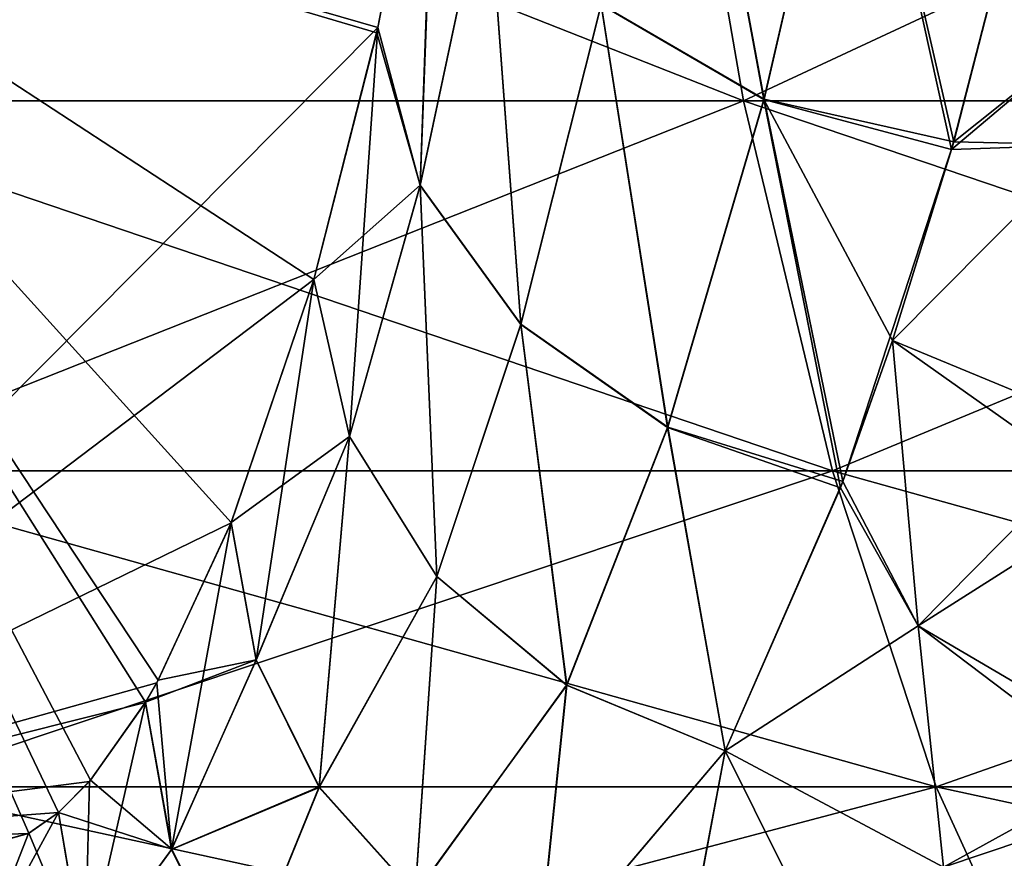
# Model space of a CAD drawing. Header units: millimetres. Extents: x -39 to 39, y -2 to 145.
# Tile 193 of 256: x 3.179 to 4.113, y -1.509 to -0.713. Entities that reach past the tile are written whole.
import ezdxf

# ---------------------------------------------------------------- set-up
doc = ezdxf.new("R2010")
doc.units = ezdxf.units.MM
doc.header["$LTSCALE"] = 65.185185
for name, color, linetype in [('247', 7, 'CONTINUOUS'), ('259', 7, 'CONTINUOUS'), ('272', 7, 'CONTINUOUS'), ('340', 7, 'CONTINUOUS'), ('473', 7, 'CONTINUOUS'), ('571', 7, 'CONTINUOUS'), ('664', 7, 'CONTINUOUS'), ('665', 7, 'CONTINUOUS'), ('702', 7, 'CONTINUOUS'), ('812', 7, 'CONTINUOUS'), ('813', 7, 'CONTINUOUS')]:
    doc.layers.add(name, color=color, linetype=linetype)

msp = doc.modelspace()

# ---------------------------------------------------------------- linework, layer by layer
at = {"layer": '247', "linetype": 'Continuous'}
msp.add_3dface([(3.95918, -1.63044, 34.05078), (3.84794, -1.4065, 34.56672), (3.79963, -1.6633, 33.87254), (3.95918, -1.63044, 34.05078)], dxfattribs=at)
at = {"layer": '259', "linetype": 'Continuous'}
msp.add_3dface([(3.84794, -1.4065, -34.56672), (3.95918, -1.63045, -34.05076), (3.80138, -1.65568, -33.89656), (3.84794, -1.4065, -34.56672)], dxfattribs=at)
at = {"layer": '272', "linetype": 'Continuous'}
for points in [[(4.18345, -0.73422, 35.74208), (4.16263, -0.44692, 36.08874), (4.06262, -0.83624, 35.61116), (4.18345, -0.73422, 35.74208)], [(4.19097, -0.83164, 35.61166), (4.18345, -0.73422, 35.74208), (4.06262, -0.83624, 35.61116), (4.19097, -0.83164, 35.61166)], [(4.21358, -1.10302, 35.20455), (4.19097, -0.83164, 35.61166), (4.00656, -1.01732, 35.3404), (4.21358, -1.10302, 35.20455)], [(4.00656, -1.01732, 35.3404), (4.19097, -0.83164, 35.61166), (4.06262, -0.83624, 35.61116), (4.00656, -1.01732, 35.3404)], [(4.03104, -1.28807, 34.87505), (4.00656, -1.01732, 35.3404), (3.95722, -1.157, 35.10076), (4.03104, -1.28807, 34.87505)], [(4.03104, -1.28807, 34.87505), (4.21358, -1.10302, 35.20455), (4.00656, -1.01732, 35.3404), (4.03104, -1.28807, 34.87505)], [(4.21954, -1.16824, 35.09508), (4.21358, -1.10302, 35.20455), (4.03104, -1.28807, 34.87505), (4.21954, -1.16824, 35.09508)], [(3.84794, -1.4065, 34.56672), (4.03104, -1.28807, 34.87505), (3.95722, -1.157, 35.10076), (3.84794, -1.4065, 34.56672)], [(4.24364, -1.41285, 34.62959), (4.21954, -1.16824, 35.09508), (4.03104, -1.28807, 34.87505), (4.24364, -1.41285, 34.62959)], [(3.84794, -1.4065, 34.56672), (4.05499, -1.51704, 34.38692), (4.03104, -1.28807, 34.87505), (3.84794, -1.4065, 34.56672)], [(4.05499, -1.51704, 34.38692), (4.24364, -1.41285, 34.62959), (4.03104, -1.28807, 34.87505), (4.05499, -1.51704, 34.38692)], [(3.84794, -1.4065, 34.56672), (3.95918, -1.63044, 34.05078), (4.05499, -1.51704, 34.38692), (3.84794, -1.4065, 34.56672)], [(4.2477, -1.45223, 34.54446), (4.24364, -1.41285, 34.62959), (4.05499, -1.51704, 34.38692), (4.2477, -1.45223, 34.54446)], [(4.27106, -1.65975, 34.02476), (4.2477, -1.45223, 34.54446), (4.05499, -1.51704, 34.38692), (4.27106, -1.65975, 34.02476)]]:
    msp.add_3dface(points, dxfattribs=at)
at = {"layer": '340', "linetype": 'Continuous'}
for points in [[(4.16263, -0.44692, -36.08874), (4.18345, -0.73422, -35.74208), (4.06481, -0.82866, -35.6217), (4.16263, -0.44692, -36.08874)], [(4.18345, -0.73422, -35.74208), (4.19097, -0.83165, -35.61164), (4.06481, -0.82866, -35.6217), (4.18345, -0.73422, -35.74208)], [(4.19097, -0.83165, -35.61164), (4.00656, -1.01732, -35.3404), (4.06481, -0.82866, -35.6217), (4.19097, -0.83165, -35.61164)], [(4.19097, -0.83165, -35.61164), (4.21358, -1.10302, -35.20455), (4.00656, -1.01732, -35.3404), (4.19097, -0.83165, -35.61164)], [(4.00656, -1.01732, -35.3404), (4.03104, -1.28807, -34.87505), (3.95945, -1.15108, -35.11159), (4.00656, -1.01732, -35.3404)], [(4.21358, -1.10302, -35.20455), (4.21955, -1.16827, -35.09504), (4.00656, -1.01732, -35.3404), (4.21358, -1.10302, -35.20455)], [(4.21955, -1.16827, -35.09504), (4.03104, -1.28807, -34.87505), (4.00656, -1.01732, -35.3404), (4.21955, -1.16827, -35.09504)], [(4.03104, -1.28807, -34.87505), (3.84794, -1.4065, -34.56672), (3.95945, -1.15108, -35.11159), (4.03104, -1.28807, -34.87505)], [(4.21955, -1.16827, -35.09504), (4.24364, -1.41285, -34.62958), (4.03104, -1.28807, -34.87505), (4.21955, -1.16827, -35.09504)], [(4.05499, -1.51704, -34.38692), (3.84794, -1.4065, -34.56672), (4.03104, -1.28807, -34.87505), (4.05499, -1.51704, -34.38692)], [(4.24364, -1.41285, -34.62958), (4.2477, -1.45225, -34.54441), (4.03104, -1.28807, -34.87505), (4.24364, -1.41285, -34.62958)], [(4.2477, -1.45225, -34.54441), (4.05499, -1.51704, -34.38692), (4.03104, -1.28807, -34.87505), (4.2477, -1.45225, -34.54441)], [(3.95918, -1.63045, -34.05076), (3.84794, -1.4065, -34.56672), (4.05499, -1.51704, -34.38692), (3.95918, -1.63045, -34.05076)], [(4.2477, -1.45225, -34.54441), (4.27106, -1.65975, -34.02476), (4.05499, -1.51704, -34.38692), (4.2477, -1.45225, -34.54441)]]:
    msp.add_3dface(points, dxfattribs=at)
at = {"layer": '473', "linetype": 'Continuous'}
for points in [[(3.57524, -0.42453, 35.38743), (2.75492, -0.5, 28.70648), (3.51854, -0.72025, 34.92565), (3.57524, -0.42453, 35.38743)], [(2.75492, -0.5, 28.70648), (2.74418, -1.5, 28.61899), (3.51854, -0.72025, 34.92565), (2.75492, -0.5, 28.70648)], [(3.51854, -0.72025, 34.92565), (2.74418, -1.5, 28.61899), (3.45772, -0.95949, 34.43032), (3.51854, -0.72025, 34.92565)], [(3.45772, -0.95949, 34.43032), (2.74418, -1.5, 28.61899), (3.37919, -1.19021, 33.79072), (3.45772, -0.95949, 34.43032)], [(3.37919, -1.19021, 33.79072), (2.74418, -1.5, 28.61899), (3.30872, -1.34203, 33.21682), (3.37919, -1.19021, 33.79072)], [(3.30872, -1.34203, 33.21682), (2.74418, -1.5, 28.61899), (3.29794, -1.36066, 33.12898), (3.30872, -1.34203, 33.21682)], [(3.29794, -1.36066, 33.12898), (2.74418, -1.5, 28.61899), (3.24491, -1.43571, 32.69712), (3.29794, -1.36066, 33.12898)], [(3.24491, -1.43571, 32.69712), (2.74418, -1.5, 28.61899), (3.21543, -1.4652, 32.45697), (3.24491, -1.43571, 32.69712)], [(3.21543, -1.4652, 32.45697), (2.74418, -1.5, 28.61899), (3.18694, -1.48502, 32.22494), (3.21543, -1.4652, 32.45697)], [(2.74418, -1.5, 28.61899), (3.13335, -1.5, 31.78855), (3.18694, -1.48502, 32.22494), (2.74418, -1.5, 28.61899)]]:
    msp.add_3dface(points, dxfattribs=at)
at = {"layer": '571', "linetype": 'Continuous'}
for points in [[(2.91555, -0.7898, -13.71658), (3.86527, -0.7898, -13.47979), (2.86396, -0.39535, -13.47388), (2.91555, -0.7898, -13.71658)], [(2.86396, -0.39535, -13.47388), (3.86527, -0.7898, -13.47979), (3.79687, -0.39535, -13.24127), (2.86396, -0.39535, -13.47388)], [(3.79687, -0.39535, 13.24127), (2.91555, -0.7898, 13.71658), (2.86396, -0.39535, 13.47388), (3.79687, -0.39535, 13.24127)], [(3.86527, -0.7898, 13.47979), (2.91555, -0.7898, 13.71658), (3.79687, -0.39535, 13.24127), (3.86527, -0.7898, 13.47979)], [(3.86527, -0.7898, -13.47979), (4.79615, -0.7898, -13.17733), (3.79687, -0.39535, -13.24127), (3.86527, -0.7898, -13.47979)], [(3.79687, -0.39535, -13.24127), (4.79615, -0.7898, -13.17733), (4.71129, -0.39535, -12.94416), (3.79687, -0.39535, -13.24127)], [(4.71129, -0.39535, 12.94416), (3.86527, -0.7898, 13.47979), (3.79687, -0.39535, 13.24127), (4.71129, -0.39535, 12.94416)], [(4.79615, -0.7898, 13.17733), (3.86527, -0.7898, 13.47979), (4.71129, -0.39535, 12.94416), (4.79615, -0.7898, 13.17733)], [(2.97922, -1.14106, -14.01611), (3.94967, -1.14106, -13.77415), (2.91555, -0.7898, -13.71658), (2.97922, -1.14106, -14.01611)], [(2.91555, -0.7898, -13.71658), (3.94967, -1.14106, -13.77415), (3.86527, -0.7898, -13.47979), (2.91555, -0.7898, -13.71658)], [(3.86527, -0.7898, 13.47979), (2.97922, -1.14106, 14.01611), (2.91555, -0.7898, 13.71658), (3.86527, -0.7898, 13.47979)], [(3.94967, -1.14106, 13.77415), (2.97922, -1.14106, 14.01611), (3.86527, -0.7898, 13.47979), (3.94967, -1.14106, 13.77415)], [(3.94967, -1.14106, -13.77415), (4.90089, -1.14106, -13.46508), (3.86527, -0.7898, -13.47979), (3.94967, -1.14106, -13.77415)], [(3.86527, -0.7898, -13.47979), (4.90089, -1.14106, -13.46508), (4.79615, -0.7898, -13.17733), (3.86527, -0.7898, -13.47979)], [(4.79615, -0.7898, 13.17733), (3.94967, -1.14106, 13.77415), (3.86527, -0.7898, 13.47979), (4.79615, -0.7898, 13.17733)], [(4.90089, -1.14106, 13.46508), (3.94967, -1.14106, 13.77415), (4.79615, -0.7898, 13.17733), (4.90089, -1.14106, 13.46508)], [(3.05343, -1.44066, -14.36524), (4.04806, -1.44066, -14.11725), (2.97922, -1.14106, -14.01611), (3.05343, -1.44066, -14.36524)], [(2.97922, -1.14106, -14.01611), (4.04806, -1.44066, -14.11725), (3.94967, -1.14106, -13.77415), (2.97922, -1.14106, -14.01611)], [(3.94967, -1.14106, 13.77415), (3.05343, -1.44066, 14.36524), (2.97922, -1.14106, 14.01611), (3.94967, -1.14106, 13.77415)], [(4.04806, -1.44066, 14.11725), (3.05343, -1.44066, 14.36524), (3.94967, -1.14106, 13.77415), (4.04806, -1.44066, 14.11725)], [(4.04806, -1.44066, -14.11725), (5.02296, -1.44066, -13.80048), (3.94967, -1.14106, -13.77415), (4.04806, -1.44066, -14.11725)], [(3.94967, -1.14106, -13.77415), (5.02296, -1.44066, -13.80048), (4.90089, -1.14106, -13.46508), (3.94967, -1.14106, -13.77415)], [(4.90089, -1.14106, 13.46508), (4.04806, -1.44066, 14.11725), (3.94967, -1.14106, 13.77415), (4.90089, -1.14106, 13.46508)], [(5.02296, -1.44066, 13.80048), (4.04806, -1.44066, 14.11725), (4.90089, -1.14106, 13.46508), (5.02296, -1.44066, 13.80048)], [(3.13639, -1.68137, -14.75553), (4.15804, -1.68137, -14.50081), (3.05343, -1.44066, -14.36524), (3.13639, -1.68137, -14.75553)], [(3.05343, -1.44066, -14.36524), (4.15804, -1.68137, -14.50081), (4.04806, -1.44066, -14.11725), (3.05343, -1.44066, -14.36524)], [(4.04806, -1.44066, 14.11725), (3.13639, -1.68137, 14.75553), (3.05343, -1.44066, 14.36524), (4.04806, -1.44066, 14.11725)], [(4.15804, -1.68137, 14.50081), (3.13639, -1.68137, 14.75553), (4.04806, -1.44066, 14.11725), (4.15804, -1.68137, 14.50081)], [(4.15804, -1.68137, -14.50081), (5.15944, -1.68137, -14.17543), (4.04806, -1.44066, -14.11725), (4.15804, -1.68137, -14.50081)], [(4.04806, -1.44066, -14.11725), (5.15944, -1.68137, -14.17543), (5.02296, -1.44066, -13.80048), (4.04806, -1.44066, -14.11725)], [(5.02296, -1.44066, 13.80048), (4.15804, -1.68137, 14.50081), (4.04806, -1.44066, 14.11725), (5.02296, -1.44066, 13.80048)]]:
    msp.add_3dface(points, dxfattribs=at)
at = {"layer": '664', "linetype": 'Continuous'}
for points in [[(3.73011, -0.6989, 35.56839), (3.88466, -0.78877, 35.61438), (3.8011, -0.33761, 36.03338), (3.73011, -0.6989, 35.56839)], [(3.8011, -0.33761, 36.03338), (3.88466, -0.78877, 35.61438), (3.9703, -0.41816, 36.08611), (3.8011, -0.33761, 36.03338)], [(3.88466, -0.78877, 35.61438), (4.06262, -0.83624, 35.61116), (3.9703, -0.41816, 36.08611), (3.88466, -0.78877, 35.61438)], [(4.06262, -0.83624, 35.61116), (4.16263, -0.44692, 36.08874), (3.9703, -0.41816, 36.08611), (4.06262, -0.83624, 35.61116)], [(3.57524, -0.42453, 35.38743), (3.51854, -0.72025, 34.92565), (3.55862, -0.87033, 35.00339), (3.57524, -0.42453, 35.38743)], [(3.62212, -0.5716, 35.4896), (3.57524, -0.42453, 35.38743), (3.55862, -0.87033, 35.00339), (3.62212, -0.5716, 35.4896)], [(3.65411, -1.00207, 35.06527), (3.62212, -0.5716, 35.4896), (3.55862, -0.87033, 35.00339), (3.65411, -1.00207, 35.06527)], [(3.73011, -0.6989, 35.56839), (3.62212, -0.5716, 35.4896), (3.65411, -1.00207, 35.06527), (3.73011, -0.6989, 35.56839)], [(3.79331, -1.09967, 35.10271), (3.73011, -0.6989, 35.56839), (3.65411, -1.00207, 35.06527), (3.79331, -1.09967, 35.10271)], [(3.88466, -0.78877, 35.61438), (3.73011, -0.6989, 35.56839), (3.79331, -1.09967, 35.10271), (3.88466, -0.78877, 35.61438)], [(3.51854, -0.72025, 34.92565), (3.45772, -0.95949, 34.43032), (3.49149, -1.10826, 34.48752), (3.51854, -0.72025, 34.92565)], [(3.51854, -0.72025, 34.92565), (3.49149, -1.10826, 34.48752), (3.55862, -0.87033, 35.00339), (3.51854, -0.72025, 34.92565)], [(3.95722, -1.157, 35.10076), (3.88466, -0.78877, 35.61438), (3.79331, -1.09967, 35.10271), (3.95722, -1.157, 35.10076)], [(4.00656, -1.01732, 35.3404), (4.06262, -0.83624, 35.61116), (3.88466, -0.78877, 35.61438), (4.00656, -1.01732, 35.3404)], [(3.95722, -1.157, 35.10076), (4.00656, -1.01732, 35.3404), (3.88466, -0.78877, 35.61438), (3.95722, -1.157, 35.10076)], [(3.49149, -1.10826, 34.48752), (3.57436, -1.24123, 34.53217), (3.55862, -0.87033, 35.00339), (3.49149, -1.10826, 34.48752)], [(3.57436, -1.24123, 34.53217), (3.65411, -1.00207, 35.06527), (3.55862, -0.87033, 35.00339), (3.57436, -1.24123, 34.53217)], [(3.57436, -1.24123, 34.53217), (3.69753, -1.34429, 34.55954), (3.65411, -1.00207, 35.06527), (3.57436, -1.24123, 34.53217)], [(3.69753, -1.34429, 34.55954), (3.79331, -1.09967, 35.10271), (3.65411, -1.00207, 35.06527), (3.69753, -1.34429, 34.55954)], [(3.69753, -1.34429, 34.55954), (3.84794, -1.4065, 34.56672), (3.79331, -1.09967, 35.10271), (3.69753, -1.34429, 34.55954)], [(3.84794, -1.4065, 34.56672), (3.95722, -1.157, 35.10076), (3.79331, -1.09967, 35.10271), (3.84794, -1.4065, 34.56672)]]:
    msp.add_3dface(points, dxfattribs=at)
at = {"layer": '665', "linetype": 'Continuous'}
for points in [[(3.45772, -0.95949, 34.43032), (3.37919, -1.19021, 33.79072), (3.40295, -1.32057, 33.82821), (3.45772, -0.95949, 34.43032)], [(3.45772, -0.95949, 34.43032), (3.40295, -1.32057, 33.82821), (3.49149, -1.10826, 34.48752), (3.45772, -0.95949, 34.43032)], [(3.40295, -1.32057, 33.82821), (3.46266, -1.44121, 33.8582), (3.49149, -1.10826, 34.48752), (3.40295, -1.32057, 33.82821)], [(3.49149, -1.10826, 34.48752), (3.46266, -1.44121, 33.8582), (3.57436, -1.24123, 34.53217), (3.49149, -1.10826, 34.48752)], [(3.37919, -1.19021, 33.79072), (3.30872, -1.34203, 33.21682), (3.32271, -1.50002, 33.15906), (3.37919, -1.19021, 33.79072)], [(3.40295, -1.32057, 33.82821), (3.37919, -1.19021, 33.79072), (3.32271, -1.50002, 33.15906), (3.40295, -1.32057, 33.82821)], [(3.46266, -1.44121, 33.8582), (3.55377, -1.54273, 33.87843), (3.57436, -1.24123, 34.53217), (3.46266, -1.44121, 33.8582)], [(3.57436, -1.24123, 34.53217), (3.55377, -1.54273, 33.87843), (3.69753, -1.34429, 34.55954), (3.57436, -1.24123, 34.53217)], [(3.46266, -1.44121, 33.8582), (3.40295, -1.32057, 33.82821), (3.32271, -1.50002, 33.15906), (3.46266, -1.44121, 33.8582)], [(3.30872, -1.34203, 33.21682), (3.29794, -1.36066, 33.12898), (3.32271, -1.50002, 33.15906), (3.30872, -1.34203, 33.21682)], [(3.55377, -1.54273, 33.87843), (3.66935, -1.61743, 33.88735), (3.69753, -1.34429, 34.55954), (3.55377, -1.54273, 33.87843)], [(3.66935, -1.61743, 33.88735), (3.84794, -1.4065, 34.56672), (3.69753, -1.34429, 34.55954), (3.66935, -1.61743, 33.88735)], [(3.29794, -1.36066, 33.12898), (3.24491, -1.43571, 32.69712), (3.2406, -1.61276, 32.4754), (3.29794, -1.36066, 33.12898)], [(3.32271, -1.50002, 33.15906), (3.29794, -1.36066, 33.12898), (3.2406, -1.61276, 32.4754), (3.32271, -1.50002, 33.15906)], [(3.79963, -1.6633, 33.87254), (3.84794, -1.4065, 34.56672), (3.66935, -1.61743, 33.88735), (3.79963, -1.6633, 33.87254)], [(3.24491, -1.43571, 32.69712), (3.21543, -1.4652, 32.45697), (3.2406, -1.61276, 32.4754), (3.24491, -1.43571, 32.69712)], [(3.38649, -1.62847, 33.17788), (3.46266, -1.44121, 33.8582), (3.32271, -1.50002, 33.15906), (3.38649, -1.62847, 33.17788)], [(3.55377, -1.54273, 33.87843), (3.46266, -1.44121, 33.8582), (3.38649, -1.62847, 33.17788), (3.55377, -1.54273, 33.87843)], [(3.21543, -1.4652, 32.45697), (3.18694, -1.48502, 32.22494), (3.14289, -1.59755, 31.78738), (3.21543, -1.4652, 32.45697)], [(3.21543, -1.4652, 32.45697), (3.14289, -1.59755, 31.78738), (3.2406, -1.61276, 32.4754), (3.21543, -1.4652, 32.45697)], [(3.18694, -1.48502, 32.22494), (3.13335, -1.5, 31.78855), (3.14289, -1.59755, 31.78738), (3.18694, -1.48502, 32.22494)], [(3.38649, -1.62847, 33.17788), (3.32271, -1.50002, 33.15906), (3.2406, -1.61276, 32.4754), (3.38649, -1.62847, 33.17788)]]:
    msp.add_3dface(points, dxfattribs=at)
at = {"layer": '702', "linetype": 'Continuous'}
for points in [[(3.51744, -0.72526, -34.91669), (2.75492, -0.5, -28.70648), (3.57416, -0.43087, -35.37866), (3.51744, -0.72526, -34.91669)], [(3.13335, -1.5, -31.78855), (2.75492, -0.5, -28.70648), (3.18736, -1.48478, -32.22842), (3.13335, -1.5, -31.78855)], [(3.18736, -1.48478, -32.22842), (2.75492, -0.5, -28.70648), (3.2156, -1.46505, -32.45841), (3.18736, -1.48478, -32.22842)], [(3.2156, -1.46505, -32.45841), (2.75492, -0.5, -28.70648), (3.24594, -1.43451, -32.70553), (3.2156, -1.46505, -32.45841)], [(3.24594, -1.43451, -32.70553), (2.75492, -0.5, -28.70648), (3.29809, -1.36038, -33.13021), (3.24594, -1.43451, -32.70553)], [(3.29809, -1.36038, -33.13021), (2.75492, -0.5, -28.70648), (3.31012, -1.33948, -33.22822), (3.29809, -1.36038, -33.13021)], [(3.31012, -1.33948, -33.22822), (2.75492, -0.5, -28.70648), (3.37929, -1.18993, -33.79157), (3.31012, -1.33948, -33.22822)], [(3.37929, -1.18993, -33.79157), (2.75492, -0.5, -28.70648), (3.45772, -0.95949, -34.43032), (3.37929, -1.18993, -33.79157)], [(3.45772, -0.95949, -34.43032), (2.75492, -0.5, -28.70648), (3.51744, -0.72526, -34.91669), (3.45772, -0.95949, -34.43032)]]:
    msp.add_3dface(points, dxfattribs=at)
at = {"layer": '812', "linetype": 'Continuous'}
for points in [[(3.37929, -1.18993, -33.79157), (3.45772, -0.95949, -34.43032), (3.49149, -1.10825, -34.48751), (3.37929, -1.18993, -33.79157)], [(3.37929, -1.18993, -33.79157), (3.49149, -1.10825, -34.48751), (3.40311, -1.32014, -33.82954), (3.37929, -1.18993, -33.79157)], [(3.49149, -1.10825, -34.48751), (3.46281, -1.44076, -33.85955), (3.40311, -1.32014, -33.82954), (3.49149, -1.10825, -34.48751)], [(3.49149, -1.10825, -34.48751), (3.57436, -1.24122, -34.53217), (3.46281, -1.44076, -33.85955), (3.49149, -1.10825, -34.48751)], [(3.31012, -1.33948, -33.22822), (3.37929, -1.18993, -33.79157), (3.40311, -1.32014, -33.82954), (3.31012, -1.33948, -33.22822)], [(3.57436, -1.24122, -34.53217), (3.5539, -1.54227, -33.8798), (3.46281, -1.44076, -33.85955), (3.57436, -1.24122, -34.53217)], [(3.57436, -1.24122, -34.53217), (3.69754, -1.34428, -34.55954), (3.5539, -1.54227, -33.8798), (3.57436, -1.24122, -34.53217)], [(3.29809, -1.36038, -33.13021), (3.31012, -1.33948, -33.22822), (3.40311, -1.32014, -33.82954), (3.29809, -1.36038, -33.13021)], [(3.32287, -1.49972, -33.16042), (3.29809, -1.36038, -33.13021), (3.40311, -1.32014, -33.82954), (3.32287, -1.49972, -33.16042)], [(3.46281, -1.44076, -33.85955), (3.32287, -1.49972, -33.16042), (3.40311, -1.32014, -33.82954), (3.46281, -1.44076, -33.85955)], [(3.69754, -1.34428, -34.55954), (3.66945, -1.61697, -33.88873), (3.5539, -1.54227, -33.8798), (3.69754, -1.34428, -34.55954)], [(3.69754, -1.34428, -34.55954), (3.84794, -1.4065, -34.56672), (3.66945, -1.61697, -33.88873), (3.69754, -1.34428, -34.55954)], [(3.24594, -1.43451, -32.70553), (3.29809, -1.36038, -33.13021), (3.32287, -1.49972, -33.16042), (3.24594, -1.43451, -32.70553)], [(3.84794, -1.4065, -34.56672), (3.80138, -1.65568, -33.89656), (3.66945, -1.61697, -33.88873), (3.84794, -1.4065, -34.56672)], [(3.2156, -1.46505, -32.45841), (3.24594, -1.43451, -32.70553), (3.32287, -1.49972, -33.16042), (3.2156, -1.46505, -32.45841)], [(3.38664, -1.62815, -33.17926), (3.32287, -1.49972, -33.16042), (3.46281, -1.44076, -33.85955), (3.38664, -1.62815, -33.17926)], [(3.5539, -1.54227, -33.8798), (3.38664, -1.62815, -33.17926), (3.46281, -1.44076, -33.85955), (3.5539, -1.54227, -33.8798)], [(3.18736, -1.48478, -32.22842), (3.2156, -1.46505, -32.45841), (3.24077, -1.6126, -32.47678), (3.18736, -1.48478, -32.22842)], [(3.24077, -1.6126, -32.47678), (3.2156, -1.46505, -32.45841), (3.32287, -1.49972, -33.16042), (3.24077, -1.6126, -32.47678)], [(3.13335, -1.5, -31.78855), (3.18736, -1.48478, -32.22842), (3.24077, -1.6126, -32.47678), (3.13335, -1.5, -31.78855)], [(3.13335, -1.5, -31.78855), (3.24077, -1.6126, -32.47678), (3.14289, -1.59755, -31.78738), (3.13335, -1.5, -31.78855)], [(3.38664, -1.62815, -33.17926), (3.24077, -1.6126, -32.47678), (3.32287, -1.49972, -33.16042), (3.38664, -1.62815, -33.17926)]]:
    msp.add_3dface(points, dxfattribs=at)
at = {"layer": '813', "linetype": 'Continuous'}
for points in [[(3.80109, -0.33762, -36.0334), (3.88475, -0.78843, -35.61487), (3.73019, -0.69857, -35.56887), (3.80109, -0.33762, -36.0334)], [(3.80109, -0.33762, -36.0334), (3.97029, -0.41818, -36.08613), (3.88475, -0.78843, -35.61487), (3.80109, -0.33762, -36.0334)], [(3.97029, -0.41818, -36.08613), (4.06481, -0.82866, -35.6217), (3.88475, -0.78843, -35.61487), (3.97029, -0.41818, -36.08613)], [(4.16263, -0.44692, -36.08874), (4.06481, -0.82866, -35.6217), (3.97029, -0.41818, -36.08613), (4.16263, -0.44692, -36.08874)], [(3.51744, -0.72526, -34.91669), (3.57416, -0.43087, -35.37866), (3.55868, -0.87006, -35.00389), (3.51744, -0.72526, -34.91669)], [(3.55868, -0.87006, -35.00389), (3.57416, -0.43087, -35.37866), (3.62218, -0.57127, -35.49007), (3.55868, -0.87006, -35.00389)], [(3.65419, -1.0018, -35.06579), (3.55868, -0.87006, -35.00389), (3.62218, -0.57127, -35.49007), (3.65419, -1.0018, -35.06579)], [(3.73019, -0.69857, -35.56887), (3.65419, -1.0018, -35.06579), (3.62218, -0.57127, -35.49007), (3.73019, -0.69857, -35.56887)], [(3.7934, -1.09939, -35.10324), (3.65419, -1.0018, -35.06579), (3.73019, -0.69857, -35.56887), (3.7934, -1.09939, -35.10324)], [(3.88475, -0.78843, -35.61487), (3.7934, -1.09939, -35.10324), (3.73019, -0.69857, -35.56887), (3.88475, -0.78843, -35.61487)], [(3.45772, -0.95949, -34.43032), (3.51744, -0.72526, -34.91669), (3.55868, -0.87006, -35.00389), (3.45772, -0.95949, -34.43032)], [(3.95945, -1.15108, -35.11159), (3.7934, -1.09939, -35.10324), (3.88475, -0.78843, -35.61487), (3.95945, -1.15108, -35.11159)], [(4.06481, -0.82866, -35.6217), (3.95945, -1.15108, -35.11159), (3.88475, -0.78843, -35.61487), (4.06481, -0.82866, -35.6217)], [(4.00656, -1.01732, -35.3404), (3.95945, -1.15108, -35.11159), (4.06481, -0.82866, -35.6217), (4.00656, -1.01732, -35.3404)], [(3.45772, -0.95949, -34.43032), (3.55868, -0.87006, -35.00389), (3.49149, -1.10825, -34.48751), (3.45772, -0.95949, -34.43032)], [(3.49149, -1.10825, -34.48751), (3.55868, -0.87006, -35.00389), (3.57436, -1.24122, -34.53217), (3.49149, -1.10825, -34.48751)], [(3.55868, -0.87006, -35.00389), (3.65419, -1.0018, -35.06579), (3.57436, -1.24122, -34.53217), (3.55868, -0.87006, -35.00389)], [(3.57436, -1.24122, -34.53217), (3.65419, -1.0018, -35.06579), (3.69754, -1.34428, -34.55954), (3.57436, -1.24122, -34.53217)], [(3.65419, -1.0018, -35.06579), (3.7934, -1.09939, -35.10324), (3.69754, -1.34428, -34.55954), (3.65419, -1.0018, -35.06579)], [(3.7934, -1.09939, -35.10324), (3.84794, -1.4065, -34.56672), (3.69754, -1.34428, -34.55954), (3.7934, -1.09939, -35.10324)], [(3.95945, -1.15108, -35.11159), (3.84794, -1.4065, -34.56672), (3.7934, -1.09939, -35.10324), (3.95945, -1.15108, -35.11159)]]:
    msp.add_3dface(points, dxfattribs=at)

doc.saveas('drawing.dxf')
